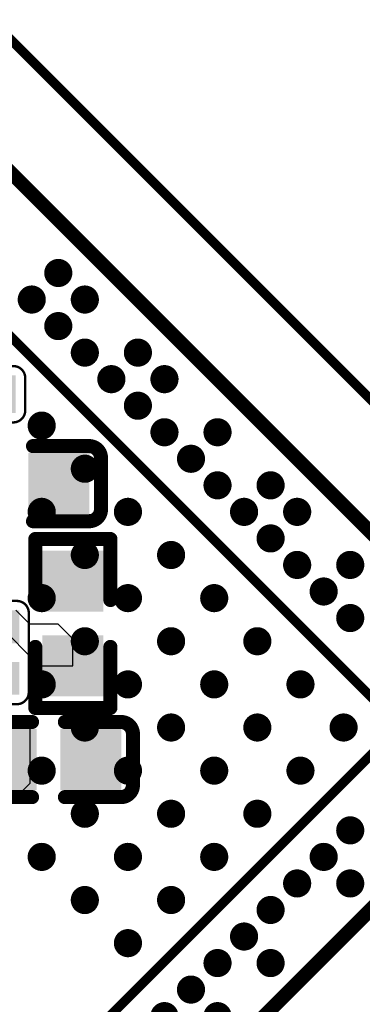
# Model space of a CAD drawing. Header units: millimetres. Extents: x -47 to 199, y -56 to 203.
# Tile 135 of 157: x 86.94 to 90.59, y 182.7 to 193.19. Entities that reach past the tile are written whole.
import ezdxf

# ---------------------------------------------------------------- set-up
doc = ezdxf.new("R2010")
doc.units = ezdxf.units.MM
doc.header["$LTSCALE"] = 1.21
doc.header["$MEASUREMENT"] = 0
doc.layers.get('0').update_dxf_attribs({"linetype": 'CONTINUOUS'})
for name, color, linetype in [('BottomLayer', 5, 'CONTINUOUS'), ('BottomOverlay', 54, 'CONTINUOUS'), ('BottomPaste', 16, 'CONTINUOUS'), ('BottomSolder', 6, 'CONTINUOUS'), ('TopLayer', 1, 'CONTINUOUS'), ('TopOverlay', 2, 'CONTINUOUS'), ('TopPaste', 8, 'CONTINUOUS'), ('TopSolder', 216, 'CONTINUOUS')]:
    doc.layers.add(name, color=color, linetype=linetype)

# ---------------------------------------------------------------- blocks, each defined once
blk = doc.blocks.new('R0402_B_173')
at = {"layer": 'BottomLayer'}
for points in [[(-0.02855, -0.01083), (-0.00689, -0.01083), (-0.02855, 0.01083), (-0.00689, 0.01083)], [(0.00689, -0.01083), (0.02855, -0.01083), (0.00689, 0.01083), (0.02855, 0.01083)]]:
    blk.add_solid(points, dxfattribs=at)
at = {"layer": 'BottomOverlay', "const_width": 0.00591}
for points in [[(-0.00984, 0.01575), (-0.03543, 0.01575)], [(-0.03543, -0.01575), (-0.03543, 0.01575)], [(0.03543, 0.01575), (0.00984, 0.01575)], [(0.03543, -0.01575), (0.03543, 0.01575)], [(-0.00984, -0.01575), (-0.03543, -0.01575)], [(0.03543, -0.01575), (0.00984, -0.01575)]]:
    blk.add_lwpolyline(points, dxfattribs=at)
at = {"layer": 'BottomOverlay', "const_width": 0.00296}
for points in [[(-0.03691, 0.01575, 1), (-0.03395, 0.01575, 1)], [(-0.03691, 0.01575, 1), (-0.03395, 0.01575, 1)], [(-0.01132, 0.01575, 1), (-0.00836, 0.01575, 1)], [(0.00836, 0.01575, 1), (0.01132, 0.01575, 1)], [(0.03395, 0.01575, 1), (0.03691, 0.01575, 1)], [(0.03395, 0.01575, 1), (0.03691, 0.01575, 1)], [(-0.03691, -0.01575, 1), (-0.03395, -0.01575, 1)], [(-0.03691, -0.01575, 1), (-0.03395, -0.01575, 1)], [(-0.01132, -0.01575, 1), (-0.00836, -0.01575, 1)], [(0.00836, -0.01575, 1), (0.01132, -0.01575, 1)], [(0.03395, -0.01575, 1), (0.03691, -0.01575, 1)], [(0.03395, -0.01575, 1), (0.03691, -0.01575, 1)]]:
    blk.add_lwpolyline(points, format="xyb", close=True, dxfattribs=at)
at = {"layer": 'BottomPaste'}
for points in [[(-0.02855, -0.01083), (-0.00689, -0.01083), (-0.02855, 0.01083), (-0.00689, 0.01083)], [(0.00689, -0.01083), (0.02855, -0.01083), (0.00689, 0.01083), (0.02855, 0.01083)]]:
    blk.add_solid(points, dxfattribs=at)
at = {"layer": 'BottomSolder'}
for points in [[(-0.03052, -0.0128), (-0.00493, -0.0128), (-0.03052, 0.0128), (-0.00493, 0.0128)], [(0.00493, -0.0128), (0.03052, -0.0128), (0.00493, 0.0128), (0.03052, 0.0128)]]:
    blk.add_solid(points, dxfattribs=at)
blk = doc.blocks.new('C0201_B_231')
at = {"layer": 'BottomLayer'}
for points in [[(-0.01575, 0.00591), (-0.01575, -0.00591), (-0.00591, 0.00591), (-0.00591, -0.00591)], [(0.00591, 0.00591), (0.00591, -0.00591), (0.01575, 0.00591), (0.01575, -0.00591)]]:
    blk.add_solid(points, dxfattribs=at)
at = {"layer": 'BottomOverlay', "const_width": 0.001}
for points in [[(-0.02165, 0.00682, -0.414214), (-0.01665, 0.01182)], [(0.01666, 0.01182, -0.414214), (0.02166, 0.00682)], [(-0.01665, -0.01181, -0.414214), (-0.02165, -0.00681)], [(0.02166, -0.00681, -0.414214), (0.01666, -0.01181)]]:
    blk.add_lwpolyline(points, format="xyb", dxfattribs=at)
for points in [[(-0.01665, 0.01182), (0.01666, 0.01182)], [(-0.02165, -0.00681), (-0.02165, 0.00682)], [(0.02166, -0.00681), (0.02166, 0.00682)], [(-0.01665, -0.01181), (0.01666, -0.01181)]]:
    blk.add_lwpolyline(points, dxfattribs=at)
at = {"layer": 'BottomOverlay', "const_width": 0.0005}
for points in [[(-0.0169, 0.01182, 1), (-0.0164, 0.01182, 1)], [(-0.0169, 0.01182, 1), (-0.0164, 0.01182, 1)], [(0.01641, 0.01182, 1), (0.01691, 0.01182, 1)], [(0.01641, 0.01182, 1), (0.01691, 0.01182, 1)], [(-0.0219, 0.00682, 1), (-0.0214, 0.00682, 1)], [(-0.0219, 0.00682, 1), (-0.0214, 0.00682, 1)], [(0.02141, 0.00682, 1), (0.02191, 0.00682, 1)], [(0.02141, 0.00682, 1), (0.02191, 0.00682, 1)], [(-0.0219, -0.00681, 1), (-0.0214, -0.00681, 1)], [(-0.0219, -0.00681, 1), (-0.0214, -0.00681, 1)], [(0.02141, -0.00681, 1), (0.02191, -0.00681, 1)], [(0.02141, -0.00681, 1), (0.02191, -0.00681, 1)], [(-0.0169, -0.01181, 1), (-0.0164, -0.01181, 1)], [(-0.0169, -0.01181, 1), (-0.0164, -0.01181, 1)], [(0.01641, -0.01181, 1), (0.01691, -0.01181, 1)], [(0.01641, -0.01181, 1), (0.01691, -0.01181, 1)]]:
    blk.add_lwpolyline(points, format="xyb", close=True, dxfattribs=at)
at = {"layer": 'BottomPaste'}
for points in [[(-0.01575, 0.00591), (-0.01575, -0.00591), (-0.00591, 0.00591), (-0.00591, -0.00591)], [(0.00591, 0.00591), (0.00591, -0.00591), (0.01575, 0.00591), (0.01575, -0.00591)]]:
    blk.add_solid(points, dxfattribs=at)
at = {"layer": 'BottomSolder'}
for points in [[(-0.01772, 0.00787), (-0.01772, -0.00787), (-0.00394, 0.00787), (-0.00394, -0.00787)], [(0.00394, 0.00787), (0.00394, -0.00787), (0.01772, 0.00787), (0.01772, -0.00787)]]:
    blk.add_solid(points, dxfattribs=at)
blk = doc.blocks.new('C0402_B_346')
at = {"layer": 'BottomLayer'}
for points in [[(-0.02855, -0.01083), (-0.00689, -0.01083), (-0.02855, 0.01083), (-0.00689, 0.01083)], [(0.00689, -0.01083), (0.02855, -0.01083), (0.00689, 0.01083), (0.02855, 0.01083)]]:
    blk.add_solid(points, dxfattribs=at)
at = {"layer": 'BottomOverlay', "const_width": 0.00591}
for points in [[(-0.03543, 0.01076, -0.414214), (-0.03043, 0.01576)], [(0.03043, 0.01576, -0.414214), (0.03543, 0.01076)], [(-0.03043, -0.01575, -0.414214), (-0.03543, -0.01075)], [(0.03543, -0.01075, -0.414214), (0.03043, -0.01575)]]:
    blk.add_lwpolyline(points, format="xyb", dxfattribs=at)
for points in [[(-0.03043, 0.01576), (-0.0069, 0.01576)], [(0.0069, 0.01576), (0.03043, 0.01576)], [(-0.03543, -0.01075), (-0.03543, 0.01076)], [(0.03543, -0.01075), (0.03543, 0.01076)], [(-0.03043, -0.01575), (-0.0069, -0.01575)], [(0.0069, -0.01575), (0.03043, -0.01575)]]:
    blk.add_lwpolyline(points, dxfattribs=at)
at = {"layer": 'BottomOverlay', "const_width": 0.00296}
for points in [[(-0.03191, 0.01576, 1), (-0.02895, 0.01576, 1)], [(-0.03191, 0.01576, 1), (-0.02895, 0.01576, 1)], [(-0.00838, 0.01576, 1), (-0.00542, 0.01576, 1)], [(0.00542, 0.01576, 1), (0.00838, 0.01576, 1)], [(0.02895, 0.01576, 1), (0.03191, 0.01576, 1)], [(0.02895, 0.01576, 1), (0.03191, 0.01576, 1)], [(-0.03691, 0.01076, 1), (-0.03395, 0.01076, 1)], [(-0.03691, 0.01076, 1), (-0.03395, 0.01076, 1)], [(0.03395, 0.01076, 1), (0.03691, 0.01076, 1)], [(0.03395, 0.01076, 1), (0.03691, 0.01076, 1)], [(-0.03691, -0.01075, 1), (-0.03395, -0.01075, 1)], [(-0.03691, -0.01075, 1), (-0.03395, -0.01075, 1)], [(0.03395, -0.01075, 1), (0.03691, -0.01075, 1)], [(0.03395, -0.01075, 1), (0.03691, -0.01075, 1)], [(-0.03191, -0.01575, 1), (-0.02895, -0.01575, 1)], [(-0.03191, -0.01575, 1), (-0.02895, -0.01575, 1)], [(-0.00838, -0.01575, 1), (-0.00542, -0.01575, 1)], [(0.00542, -0.01575, 1), (0.00838, -0.01575, 1)], [(0.02895, -0.01575, 1), (0.03191, -0.01575, 1)], [(0.02895, -0.01575, 1), (0.03191, -0.01575, 1)]]:
    blk.add_lwpolyline(points, format="xyb", close=True, dxfattribs=at)
at = {"layer": 'BottomPaste'}
for points in [[(-0.02855, -0.01083), (-0.00689, -0.01083), (-0.02855, 0.01083), (-0.00689, 0.01083)], [(0.00689, -0.01083), (0.02855, -0.01083), (0.00689, 0.01083), (0.02855, 0.01083)]]:
    blk.add_solid(points, dxfattribs=at)
at = {"layer": 'BottomSolder'}
for points in [[(-0.03052, -0.0128), (-0.00493, -0.0128), (-0.03052, 0.0128), (-0.00493, 0.0128)], [(0.00493, -0.0128), (0.03052, -0.0128), (0.00493, 0.0128), (0.03052, 0.0128)]]:
    blk.add_solid(points, dxfattribs=at)
blk = doc.blocks.new('C0402_B_371')
at = {"layer": 'BottomLayer'}
for points in [[(-0.02855, -0.01083), (-0.00689, -0.01083), (-0.02855, 0.01083), (-0.00689, 0.01083)], [(0.00689, -0.01083), (0.02855, -0.01083), (0.00689, 0.01083), (0.02855, 0.01083)]]:
    blk.add_solid(points, dxfattribs=at)
at = {"layer": 'BottomOverlay', "const_width": 0.00591}
for points in [[(-0.03543, 0.01076, -0.414214), (-0.03043, 0.01576)], [(0.03043, 0.01576, -0.414214), (0.03543, 0.01076)], [(-0.03043, -0.01575, -0.414214), (-0.03543, -0.01075)], [(0.03543, -0.01075, -0.414214), (0.03043, -0.01575)]]:
    blk.add_lwpolyline(points, format="xyb", dxfattribs=at)
for points in [[(-0.03043, 0.01576), (-0.0069, 0.01576)], [(0.0069, 0.01576), (0.03043, 0.01576)], [(-0.03543, -0.01075), (-0.03543, 0.01076)], [(0.03543, -0.01075), (0.03543, 0.01076)], [(-0.03043, -0.01575), (-0.0069, -0.01575)], [(0.0069, -0.01575), (0.03043, -0.01575)]]:
    blk.add_lwpolyline(points, dxfattribs=at)
at = {"layer": 'BottomOverlay', "const_width": 0.00296}
for points in [[(-0.03191, 0.01576, 1), (-0.02895, 0.01576, 1)], [(-0.03191, 0.01576, 1), (-0.02895, 0.01576, 1)], [(-0.00838, 0.01576, 1), (-0.00542, 0.01576, 1)], [(0.00542, 0.01576, 1), (0.00838, 0.01576, 1)], [(0.02895, 0.01576, 1), (0.03191, 0.01576, 1)], [(0.02895, 0.01576, 1), (0.03191, 0.01576, 1)], [(-0.03691, 0.01076, 1), (-0.03395, 0.01076, 1)], [(-0.03691, 0.01076, 1), (-0.03395, 0.01076, 1)], [(0.03395, 0.01076, 1), (0.03691, 0.01076, 1)], [(0.03395, 0.01076, 1), (0.03691, 0.01076, 1)], [(-0.03691, -0.01075, 1), (-0.03395, -0.01075, 1)], [(-0.03691, -0.01075, 1), (-0.03395, -0.01075, 1)], [(0.03395, -0.01075, 1), (0.03691, -0.01075, 1)], [(0.03395, -0.01075, 1), (0.03691, -0.01075, 1)], [(-0.03191, -0.01575, 1), (-0.02895, -0.01575, 1)], [(-0.03191, -0.01575, 1), (-0.02895, -0.01575, 1)], [(-0.00838, -0.01575, 1), (-0.00542, -0.01575, 1)], [(0.00542, -0.01575, 1), (0.00838, -0.01575, 1)], [(0.02895, -0.01575, 1), (0.03191, -0.01575, 1)], [(0.02895, -0.01575, 1), (0.03191, -0.01575, 1)]]:
    blk.add_lwpolyline(points, format="xyb", close=True, dxfattribs=at)
at = {"layer": 'BottomPaste'}
for points in [[(-0.02855, -0.01083), (-0.00689, -0.01083), (-0.02855, 0.01083), (-0.00689, 0.01083)], [(0.00689, -0.01083), (0.02855, -0.01083), (0.00689, 0.01083), (0.02855, 0.01083)]]:
    blk.add_solid(points, dxfattribs=at)
at = {"layer": 'BottomSolder'}
for points in [[(-0.03052, -0.0128), (-0.00493, -0.0128), (-0.03052, 0.0128), (-0.00493, 0.0128)], [(0.00493, -0.0128), (0.03052, -0.0128), (0.00493, 0.0128), (0.03052, 0.0128)]]:
    blk.add_solid(points, dxfattribs=at)
blk = doc.blocks.new('C0201_B_378')
at = {"layer": 'BottomLayer'}
for points in [[(-0.01575, 0.00591), (-0.01575, -0.00591), (-0.00591, 0.00591), (-0.00591, -0.00591)], [(0.00591, 0.00591), (0.00591, -0.00591), (0.01575, 0.00591), (0.01575, -0.00591)]]:
    blk.add_solid(points, dxfattribs=at)
at = {"layer": 'BottomOverlay', "const_width": 0.001}
for points in [[(-0.02165, 0.00682, -0.414214), (-0.01665, 0.01182)], [(0.01666, 0.01182, -0.414214), (0.02166, 0.00682)], [(-0.01665, -0.01181, -0.414214), (-0.02165, -0.00681)], [(0.02166, -0.00681, -0.414214), (0.01666, -0.01181)]]:
    blk.add_lwpolyline(points, format="xyb", dxfattribs=at)
for points in [[(0.01666, 0.01182), (-0.01665, 0.01182)], [(-0.02165, -0.00681), (-0.02165, 0.00682)], [(0.02166, -0.00681), (0.02166, 0.00682)], [(0.01666, -0.01181), (-0.01665, -0.01181)]]:
    blk.add_lwpolyline(points, dxfattribs=at)
at = {"layer": 'BottomOverlay', "const_width": 0.0005}
for points in [[(-0.0169, 0.01182, 1), (-0.0164, 0.01182, 1)], [(-0.0169, 0.01182, 1), (-0.0164, 0.01182, 1)], [(0.01641, 0.01182, 1), (0.01691, 0.01182, 1)], [(0.01641, 0.01182, 1), (0.01691, 0.01182, 1)], [(-0.0219, 0.00682, 1), (-0.0214, 0.00682, 1)], [(-0.0219, 0.00682, 1), (-0.0214, 0.00682, 1)], [(0.02141, 0.00682, 1), (0.02191, 0.00682, 1)], [(0.02141, 0.00682, 1), (0.02191, 0.00682, 1)], [(-0.0219, -0.00681, 1), (-0.0214, -0.00681, 1)], [(-0.0219, -0.00681, 1), (-0.0214, -0.00681, 1)], [(0.02141, -0.00681, 1), (0.02191, -0.00681, 1)], [(0.02141, -0.00681, 1), (0.02191, -0.00681, 1)], [(-0.0169, -0.01181, 1), (-0.0164, -0.01181, 1)], [(-0.0169, -0.01181, 1), (-0.0164, -0.01181, 1)], [(0.01641, -0.01181, 1), (0.01691, -0.01181, 1)], [(0.01641, -0.01181, 1), (0.01691, -0.01181, 1)]]:
    blk.add_lwpolyline(points, format="xyb", close=True, dxfattribs=at)
at = {"layer": 'BottomPaste'}
for points in [[(-0.01575, 0.00591), (-0.01575, -0.00591), (-0.00591, 0.00591), (-0.00591, -0.00591)], [(0.00591, 0.00591), (0.00591, -0.00591), (0.01575, 0.00591), (0.01575, -0.00591)]]:
    blk.add_solid(points, dxfattribs=at)
at = {"layer": 'BottomSolder'}
for points in [[(-0.01772, 0.00787), (-0.01772, -0.00787), (-0.00394, 0.00787), (-0.00394, -0.00787)], [(0.00394, 0.00787), (0.00394, -0.00787), (0.01772, 0.00787), (0.01772, -0.00787)]]:
    blk.add_solid(points, dxfattribs=at)
blk = doc.blocks.new('BGA565_15R50_14R40_0R90_402')
at = {"layer": 'TopLayer', "const_width": 0.00492}
for points in [[(-0.24557, -0.08957, 1), (-0.24065, -0.08957, 1)], [(-0.21998, -0.08957, 1), (-0.21506, -0.08957, 1)], [(-0.19439, -0.08957, 1), (-0.18947, -0.08957, 1)], [(-0.27805, -0.09449, 1), (-0.27313, -0.09449, 1)], [(-0.27805, -0.11024, 1), (-0.27313, -0.11024, 1)], [(-0.24557, -0.11516, 1), (-0.24065, -0.11516, 1)], [(-0.21998, -0.11516, 1), (-0.21506, -0.11516, 1)], [(-0.19439, -0.11516, 1), (-0.18947, -0.11516, 1)], [(-0.1688, -0.11516, 1), (-0.16388, -0.11516, 1)], [(-0.2938, -0.12598, 1), (-0.28888, -0.12598, 1)], [(-0.27805, -0.12598, 1), (-0.27313, -0.12598, 1)], [(-0.24557, -0.14075, 1), (-0.24065, -0.14075, 1)], [(-0.21998, -0.14075, 1), (-0.21506, -0.14075, 1)], [(-0.19439, -0.14075, 1), (-0.18947, -0.14075, 1)], [(-0.1688, -0.14075, 1), (-0.16388, -0.14075, 1)], [(-0.14321, -0.14075, 1), (-0.13829, -0.14075, 1)], [(-0.27805, -0.14173, 1), (-0.27313, -0.14173, 1)], [(-0.27805, -0.15748, 1), (-0.27313, -0.15748, 1)], [(-0.24557, -0.16634, 1), (-0.24065, -0.16634, 1)], [(-0.21998, -0.16634, 1), (-0.21506, -0.16634, 1)], [(-0.19439, -0.16634, 1), (-0.18947, -0.16634, 1)], [(-0.1688, -0.16634, 1), (-0.16388, -0.16634, 1)], [(-0.14321, -0.16634, 1), (-0.13829, -0.16634, 1)], [(-0.11762, -0.16634, 1), (-0.1127, -0.16634, 1)], [(-0.2938, -0.17323, 1), (-0.28888, -0.17323, 1)], [(-0.27805, -0.17323, 1), (-0.27313, -0.17323, 1)], [(-0.27805, -0.18898, 1), (-0.27313, -0.18898, 1)], [(-0.24557, -0.19193, 1), (-0.24065, -0.19193, 1)], [(-0.21998, -0.19193, 1), (-0.21506, -0.19193, 1)], [(-0.19439, -0.19193, 1), (-0.18947, -0.19193, 1)], [(-0.1688, -0.19193, 1), (-0.16388, -0.19193, 1)], [(-0.14321, -0.19193, 1), (-0.13829, -0.19193, 1)], [(-0.11762, -0.19193, 1), (-0.1127, -0.19193, 1)], [(-0.09203, -0.19193, 1), (-0.08711, -0.19193, 1)], [(-0.24557, -0.21752, 1), (-0.24065, -0.21752, 1)], [(-0.21998, -0.21752, 1), (-0.21506, -0.21752, 1)], [(-0.19439, -0.21752, 1), (-0.18947, -0.21752, 1)], [(-0.1688, -0.21752, 1), (-0.16388, -0.21752, 1)], [(-0.14321, -0.21752, 1), (-0.13829, -0.21752, 1)], [(-0.11762, -0.21752, 1), (-0.1127, -0.21752, 1)], [(-0.09203, -0.21752, 1), (-0.08711, -0.21752, 1)], [(-0.06644, -0.21752, 1), (-0.06152, -0.21752, 1)], [(-0.21506, -0.25197, 1), (-0.21014, -0.25197, 1)], [(-0.19931, -0.25197, 1), (-0.19439, -0.25197, 1)], [(-0.18356, -0.25197, 1), (-0.17864, -0.25197, 1)], [(-0.16781, -0.25197, 1), (-0.16289, -0.25197, 1)], [(-0.15207, -0.25197, 1), (-0.14715, -0.25197, 1)], [(-0.13632, -0.25197, 1), (-0.1314, -0.25197, 1)], [(-0.12057, -0.25197, 1), (-0.11565, -0.25197, 1)], [(-0.10482, -0.25197, 1), (-0.0999, -0.25197, 1)], [(-0.08907, -0.25197, 1), (-0.08415, -0.25197, 1)], [(-0.07333, -0.25197, 1), (-0.06841, -0.25197, 1)], [(-0.05758, -0.25197, 1), (-0.05266, -0.25197, 1)], [(-0.04183, -0.25197, 1), (-0.03691, -0.25197, 1)], [(-0.02608, -0.25197, 1), (-0.02116, -0.25197, 1)], [(-0.19931, -0.26772, 1), (-0.19439, -0.26772, 1)], [(-0.16781, -0.26772, 1), (-0.16289, -0.26772, 1)], [(-0.15207, -0.26772, 1), (-0.14715, -0.26772, 1)], [(-0.12057, -0.26772, 1), (-0.11565, -0.26772, 1)], [(-0.08907, -0.26772, 1), (-0.08415, -0.26772, 1)], [(-0.07333, -0.26772, 1), (-0.06841, -0.26772, 1)], [(-0.04183, -0.26772, 1), (-0.03691, -0.26772, 1)], [(-0.02608, -0.26772, 1), (-0.02116, -0.26772, 1)]]:
    blk.add_lwpolyline(points, format="xyb", close=True, dxfattribs=at)
at = {"layer": 'TopOverlay'}
for points, const_width in [([(-0.30512, -0.28346), (-0.30512, 0.26969)], 0.00591), ([(-0.25935, -0.23474), (-0.25935, 0.2249)], 0.00394), ([(0.25935, -0.23474), (-0.25935, -0.23474)], 0.00394), ([(0.30512, -0.28346), (-0.30512, -0.28346)], 0.00591), ([(0.34449, -0.32283), (-0.34449, -0.32283)], 0.00394)]:
    blk.add_lwpolyline(points, dxfattribs=dict(at, const_width=const_width))
at = {"layer": 'TopPaste', "const_width": 0.00492}
for points in [[(-0.24557, -0.08957, 1), (-0.24065, -0.08957, 1)], [(-0.21998, -0.08957, 1), (-0.21506, -0.08957, 1)], [(-0.19439, -0.08957, 1), (-0.18947, -0.08957, 1)], [(-0.27805, -0.09449, 1), (-0.27313, -0.09449, 1)], [(-0.27805, -0.11024, 1), (-0.27313, -0.11024, 1)], [(-0.24557, -0.11516, 1), (-0.24065, -0.11516, 1)], [(-0.21998, -0.11516, 1), (-0.21506, -0.11516, 1)], [(-0.19439, -0.11516, 1), (-0.18947, -0.11516, 1)], [(-0.1688, -0.11516, 1), (-0.16388, -0.11516, 1)], [(-0.2938, -0.12598, 1), (-0.28888, -0.12598, 1)], [(-0.27805, -0.12598, 1), (-0.27313, -0.12598, 1)], [(-0.24557, -0.14075, 1), (-0.24065, -0.14075, 1)], [(-0.21998, -0.14075, 1), (-0.21506, -0.14075, 1)], [(-0.19439, -0.14075, 1), (-0.18947, -0.14075, 1)], [(-0.1688, -0.14075, 1), (-0.16388, -0.14075, 1)], [(-0.14321, -0.14075, 1), (-0.13829, -0.14075, 1)], [(-0.27805, -0.14173, 1), (-0.27313, -0.14173, 1)], [(-0.27805, -0.15748, 1), (-0.27313, -0.15748, 1)], [(-0.24557, -0.16634, 1), (-0.24065, -0.16634, 1)], [(-0.21998, -0.16634, 1), (-0.21506, -0.16634, 1)], [(-0.19439, -0.16634, 1), (-0.18947, -0.16634, 1)], [(-0.1688, -0.16634, 1), (-0.16388, -0.16634, 1)], [(-0.14321, -0.16634, 1), (-0.13829, -0.16634, 1)], [(-0.11762, -0.16634, 1), (-0.1127, -0.16634, 1)], [(-0.2938, -0.17323, 1), (-0.28888, -0.17323, 1)], [(-0.27805, -0.17323, 1), (-0.27313, -0.17323, 1)], [(-0.27805, -0.18898, 1), (-0.27313, -0.18898, 1)], [(-0.24557, -0.19193, 1), (-0.24065, -0.19193, 1)], [(-0.21998, -0.19193, 1), (-0.21506, -0.19193, 1)], [(-0.19439, -0.19193, 1), (-0.18947, -0.19193, 1)], [(-0.1688, -0.19193, 1), (-0.16388, -0.19193, 1)], [(-0.14321, -0.19193, 1), (-0.13829, -0.19193, 1)], [(-0.11762, -0.19193, 1), (-0.1127, -0.19193, 1)], [(-0.09203, -0.19193, 1), (-0.08711, -0.19193, 1)], [(-0.24557, -0.21752, 1), (-0.24065, -0.21752, 1)], [(-0.21998, -0.21752, 1), (-0.21506, -0.21752, 1)], [(-0.19439, -0.21752, 1), (-0.18947, -0.21752, 1)], [(-0.1688, -0.21752, 1), (-0.16388, -0.21752, 1)], [(-0.14321, -0.21752, 1), (-0.13829, -0.21752, 1)], [(-0.11762, -0.21752, 1), (-0.1127, -0.21752, 1)], [(-0.09203, -0.21752, 1), (-0.08711, -0.21752, 1)], [(-0.06644, -0.21752, 1), (-0.06152, -0.21752, 1)], [(-0.21506, -0.25197, 1), (-0.21014, -0.25197, 1)], [(-0.19931, -0.25197, 1), (-0.19439, -0.25197, 1)], [(-0.18356, -0.25197, 1), (-0.17864, -0.25197, 1)], [(-0.16781, -0.25197, 1), (-0.16289, -0.25197, 1)], [(-0.15207, -0.25197, 1), (-0.14715, -0.25197, 1)], [(-0.13632, -0.25197, 1), (-0.1314, -0.25197, 1)], [(-0.12057, -0.25197, 1), (-0.11565, -0.25197, 1)], [(-0.10482, -0.25197, 1), (-0.0999, -0.25197, 1)], [(-0.08907, -0.25197, 1), (-0.08415, -0.25197, 1)], [(-0.07333, -0.25197, 1), (-0.06841, -0.25197, 1)], [(-0.05758, -0.25197, 1), (-0.05266, -0.25197, 1)], [(-0.04183, -0.25197, 1), (-0.03691, -0.25197, 1)], [(-0.02608, -0.25197, 1), (-0.02116, -0.25197, 1)], [(-0.19931, -0.26772, 1), (-0.19439, -0.26772, 1)], [(-0.16781, -0.26772, 1), (-0.16289, -0.26772, 1)], [(-0.15207, -0.26772, 1), (-0.14715, -0.26772, 1)], [(-0.12057, -0.26772, 1), (-0.11565, -0.26772, 1)], [(-0.08907, -0.26772, 1), (-0.08415, -0.26772, 1)], [(-0.07333, -0.26772, 1), (-0.06841, -0.26772, 1)], [(-0.04183, -0.26772, 1), (-0.03691, -0.26772, 1)], [(-0.02608, -0.26772, 1), (-0.02116, -0.26772, 1)]]:
    blk.add_lwpolyline(points, format="xyb", close=True, dxfattribs=at)
at = {"layer": 'TopSolder', "const_width": 0.00591}
for points in [[(-0.27854, -0.07874, 1), (-0.27264, -0.07874, 1)], [(-0.24606, -0.08957, 1), (-0.24016, -0.08957, 1)], [(-0.22047, -0.08957, 1), (-0.21457, -0.08957, 1)], [(-0.19488, -0.08957, 1), (-0.18898, -0.08957, 1)], [(-0.29429, -0.09449, 1), (-0.28839, -0.09449, 1)], [(-0.27854, -0.09449, 1), (-0.27264, -0.09449, 1)], [(-0.27854, -0.11024, 1), (-0.27264, -0.11024, 1)], [(-0.24606, -0.11516, 1), (-0.24016, -0.11516, 1)], [(-0.22047, -0.11516, 1), (-0.21457, -0.11516, 1)], [(-0.19488, -0.11516, 1), (-0.18898, -0.11516, 1)], [(-0.16929, -0.11516, 1), (-0.16339, -0.11516, 1)], [(-0.29429, -0.12598, 1), (-0.28839, -0.12598, 1)], [(-0.27854, -0.12598, 1), (-0.27264, -0.12598, 1)], [(-0.27854, -0.14173, 1), (-0.27264, -0.14173, 1)], [(-0.24606, -0.14075, 1), (-0.24016, -0.14075, 1)], [(-0.22047, -0.14075, 1), (-0.21457, -0.14075, 1)], [(-0.19488, -0.14075, 1), (-0.18898, -0.14075, 1)], [(-0.16929, -0.14075, 1), (-0.16339, -0.14075, 1)], [(-0.1437, -0.14075, 1), (-0.1378, -0.14075, 1)], [(-0.27854, -0.15748, 1), (-0.27264, -0.15748, 1)], [(-0.24606, -0.16634, 1), (-0.24016, -0.16634, 1)], [(-0.22047, -0.16634, 1), (-0.21457, -0.16634, 1)], [(-0.19488, -0.16634, 1), (-0.18898, -0.16634, 1)], [(-0.16929, -0.16634, 1), (-0.16339, -0.16634, 1)], [(-0.1437, -0.16634, 1), (-0.1378, -0.16634, 1)], [(-0.11811, -0.16634, 1), (-0.1122, -0.16634, 1)], [(-0.29429, -0.17323, 1), (-0.28839, -0.17323, 1)], [(-0.27854, -0.17323, 1), (-0.27264, -0.17323, 1)], [(-0.27854, -0.18898, 1), (-0.27264, -0.18898, 1)], [(-0.24606, -0.19193, 1), (-0.24016, -0.19193, 1)], [(-0.22047, -0.19193, 1), (-0.21457, -0.19193, 1)], [(-0.19488, -0.19193, 1), (-0.18898, -0.19193, 1)], [(-0.16929, -0.19193, 1), (-0.16339, -0.19193, 1)], [(-0.1437, -0.19193, 1), (-0.1378, -0.19193, 1)], [(-0.11811, -0.19193, 1), (-0.1122, -0.19193, 1)], [(-0.09252, -0.19193, 1), (-0.08661, -0.19193, 1)], [(-0.24606, -0.21752, 1), (-0.24016, -0.21752, 1)], [(-0.22047, -0.21752, 1), (-0.21457, -0.21752, 1)], [(-0.19488, -0.21752, 1), (-0.18898, -0.21752, 1)], [(-0.16929, -0.21752, 1), (-0.16339, -0.21752, 1)], [(-0.1437, -0.21752, 1), (-0.1378, -0.21752, 1)], [(-0.11811, -0.21752, 1), (-0.1122, -0.21752, 1)], [(-0.09252, -0.21752, 1), (-0.08661, -0.21752, 1)], [(-0.06693, -0.21752, 1), (-0.06102, -0.21752, 1)], [(-0.21555, -0.25197, 1), (-0.20965, -0.25197, 1)], [(-0.1998, -0.25197, 1), (-0.1939, -0.25197, 1)], [(-0.18406, -0.25197, 1), (-0.17815, -0.25197, 1)], [(-0.16831, -0.25197, 1), (-0.1624, -0.25197, 1)], [(-0.15256, -0.25197, 1), (-0.14665, -0.25197, 1)], [(-0.13681, -0.25197, 1), (-0.13091, -0.25197, 1)], [(-0.12106, -0.25197, 1), (-0.11516, -0.25197, 1)], [(-0.10532, -0.25197, 1), (-0.09941, -0.25197, 1)], [(-0.08957, -0.25197, 1), (-0.08366, -0.25197, 1)], [(-0.07382, -0.25197, 1), (-0.06791, -0.25197, 1)], [(-0.05807, -0.25197, 1), (-0.05217, -0.25197, 1)], [(-0.04232, -0.25197, 1), (-0.03642, -0.25197, 1)], [(-0.02657, -0.25197, 1), (-0.02067, -0.25197, 1)], [(-0.1998, -0.26772, 1), (-0.1939, -0.26772, 1)], [(-0.16831, -0.26772, 1), (-0.1624, -0.26772, 1)], [(-0.15256, -0.26772, 1), (-0.14665, -0.26772, 1)], [(-0.12106, -0.26772, 1), (-0.11516, -0.26772, 1)], [(-0.08957, -0.26772, 1), (-0.08366, -0.26772, 1)], [(-0.07382, -0.26772, 1), (-0.06791, -0.26772, 1)], [(-0.04232, -0.26772, 1), (-0.03642, -0.26772, 1)], [(-0.02657, -0.26772, 1), (-0.02067, -0.26772, 1)]]:
    blk.add_lwpolyline(points, format="xyb", close=True, dxfattribs=at)

msp = doc.modelspace()

# ---------------------------------------------------------------- linework, layer by layer
at = {"layer": 'BottomLayer'}
for p, q in [((87.052, 186.752), (86.902, 186.902)), ((86.663, 186.802), (87.156, 186.308)), ((87.352, 186.752), (87.052, 186.752)), ((87.51, 186.594), (87.352, 186.752)), ((87.51, 186.308), (87.51, 186.594)), ((87.156, 186.308), (87.51, 186.308)), ((86.452, 185.702), (87.052, 185.702)), ((87.052, 185.702), (87.052, 185.052)), ((87.052, 185.052), (86.852, 184.852))]:
    msp.add_line(p, q, dxfattribs=at)

# ---------------------------------------------------------------- block references
at = {"xscale": 25.4, "yscale": 25.4, "zscale": 25.4}
for name, p, rotation in [('BGA565_15R50_14R40_0R90_402', (82.122, 186.11), 135.0000000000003), ('R0402_B_173', (87.51, 186.759), 90), ('C0201_B_378', (86.74, 186.449), 90)]:
    msp.add_blockref(name, p, dxfattribs=dict(at, rotation=rotation))
for name, p in [('C0201_B_231', (86.452, 189.202)), ('C0402_B_346', (86.91, 188.249)), ('C0402_B_371', (87.25, 185.309))]:
    msp.add_blockref(name, p, dxfattribs=at)

doc.saveas('drawing.dxf')
